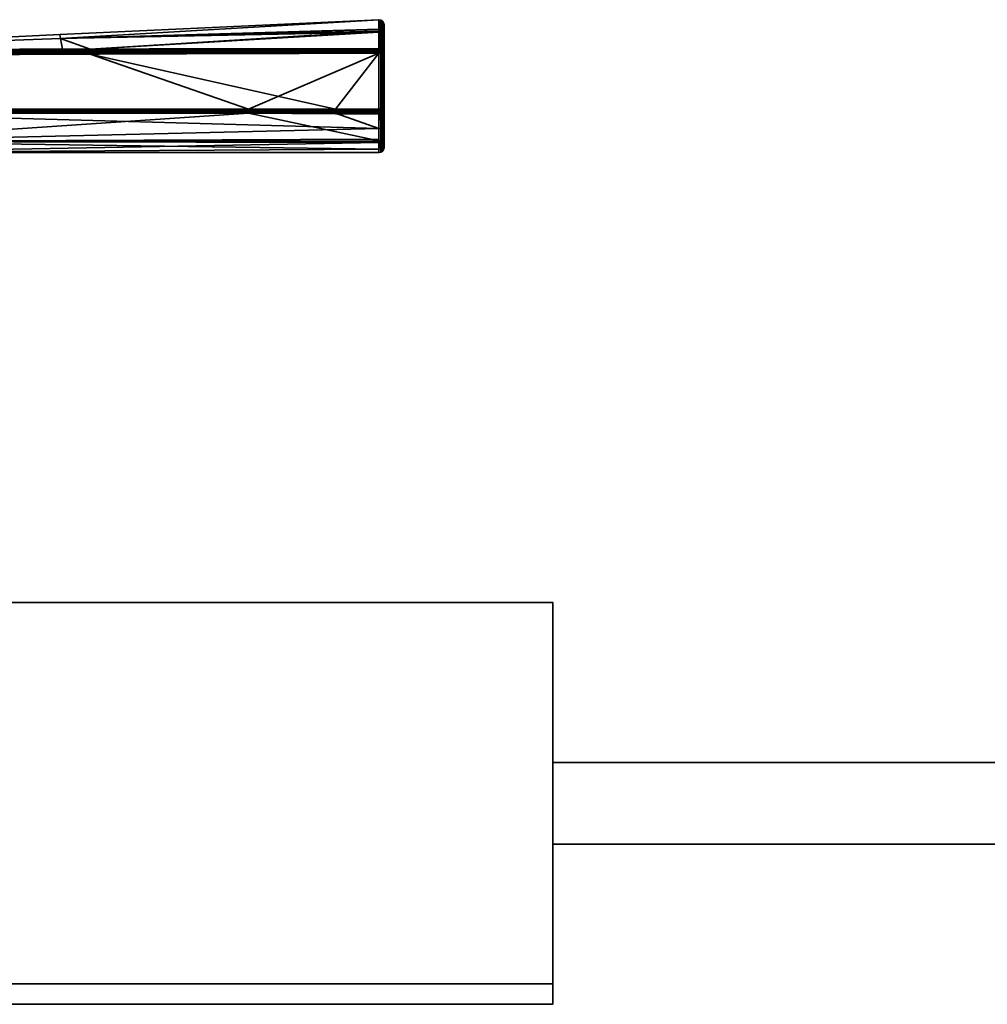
# Model space of a CAD drawing. Header units: millimetres. Extents: x -309 to 8309, y -96 to 57.
# Tile 61 of 95: x 4326 to 4421, y -39 to 57. Entities that reach past the tile are written whole.
import ezdxf

# ---------------------------------------------------------------- set-up
doc = ezdxf.new("R2010")
doc.units = ezdxf.units.MM
doc.layers.add('151', color=7, linetype='Continuous', true_color=0xffffff)
doc.layers.add('31', color=7, linetype='Continuous', true_color=0xffffff)

# ---------------------------------------------------------------- blocks, each defined once
blk = doc.blocks.new('UG_SURFACE_010')
at = {"layer": '151', "color": 252, "linetype": 'Continuous', "lineweight": 35}
for points in [[(4378, -37.3), (4191, -37.3), (4191, 0), (4378, 0)], [(4191, 0), (4191, 0, 2017), (4378, 0, 2017), (4378, 0)], [(4378, 0, 2017), (4191, 0, 2017), (4191, -39.3, 2017), (4378, -39.3, 2017)], [(4378, 0), (4378, 0, 2017), (4378, -15.65, 2016), (4378, -15.65, 1)], [(4378, 0, 2017), (4378, -39.3, 2017), (4378, -23.65, 2016), (4378, -15.65, 2016)], [(4378, -15.65, 1), (4378, -23.65, 1), (4378, -37.3), (4378, 0)], [(4428, -15.65, 1), (4378, -15.65, 1), (4378, -15.65, 2016), (4428, -15.65, 2016)], [(4378, -23.65, 2016), (4428, -23.65, 2016), (4428, -15.65, 2016), (4378, -15.65, 2016)], [(4378, -15.65, 1), (4428, -15.65, 1), (4428, -23.65, 1), (4378, -23.65, 1)], [(4378, -23.65, 1), (4378, -23.65, 2016), (4378, -39.3, 2017), (4378, -39.3, 2)], [(4378, -39.3, 2), (4378, -37.3), (4378, -23.65, 1)], [(4378, -23.65, 1), (4428, -23.65, 1), (4428, -23.65, 2016), (4378, -23.65, 2016)], [(4191, -37.3), (4378, -37.3), (4378, -39.3, 2), (4191, -39.3, 2)], [(4191, -39.3, 2), (4378, -39.3, 2), (4378, -39.3, 2017), (4191, -39.3, 2017)]]:
    blk.add_3dface(points, dxfattribs=at)
blk = doc.blocks.new('UG_SURFACE_028')
at = {"layer": '31', "color": 251, "linetype": 'Continuous', "lineweight": 35}
for points in [[(4360.988, 56.988, 1104), (4329.783, 55.53, 1104), (4329.853, 55.149, 1109.565)], [(4329.853, 55.149, 1098.435), (4329.783, 55.53, 1104), (4360.988, 56.988, 1104)], [(4360.988, 56.988, 1104), (4360.988, 56.988, 1104), (4329.783, 55.53, 1104)], [(4329.853, 55.149, 1109.565), (4360.992, 56.021, 1109.683), (4360.988, 56.988, 1104)], [(4360.988, 56.988, 1104), (4360.992, 56.06, 1098.31), (4329.853, 55.149, 1098.435)], [(4360.992, 56.06, 1098.31), (4360.988, 56.988, 1104), (4361.183, 56.954, 1104)], [(4361.183, 56.954, 1104), (4360.988, 56.988, 1104), (4360.992, 56.021, 1109.683)], [(4360.988, 56.988, 1104), (4360.988, 56.988, 1104), (4361.183, 56.954, 1104)], [(4361.183, 56.954, 1104), (4361.187, 55.827, 1097.102), (4360.992, 56.06, 1098.31)], [(4360.992, 56.021, 1109.683), (4361.187, 55.729, 1111.183), (4361.183, 56.954, 1104)], [(4361.351, 55.725, 1097.136), (4361.187, 55.827, 1097.102), (4361.183, 56.954, 1104)], [(4361.35, 56.846, 1104), (4361.183, 56.954, 1104), (4361.187, 55.729, 1111.183)], [(4361.183, 56.954, 1104), (4361.35, 56.846, 1104), (4361.351, 55.725, 1097.136)], [(4361.187, 55.729, 1111.183), (4361.351, 55.628, 1111.147), (4361.35, 56.846, 1104)], [(4361.461, 55.57, 1097.188), (4361.351, 55.725, 1097.136), (4361.35, 56.846, 1104)], [(4361.461, 56.682, 1104), (4361.35, 56.846, 1104), (4361.351, 55.628, 1111.147)], [(4361.35, 56.846, 1104), (4361.461, 56.682, 1104), (4361.461, 55.57, 1097.188)], [(4329.853, 55.149, 1098.435), (4360.992, 56.06, 1098.31), (4360.993, 55.861, 1097.09)], [(4360.993, 55.763, 1111.195), (4360.992, 56.021, 1109.683), (4329.853, 55.149, 1109.565)], [(4332.755, 54.111, 1093.353), (4329.853, 55.149, 1098.435), (4360.993, 55.861, 1097.09)], [(4360.993, 55.861, 1097.09), (4361, 54.146, 1093.253), (4332.755, 54.111, 1093.353)], [(4361.187, 55.827, 1097.102), (4360.993, 55.861, 1097.09), (4360.992, 56.06, 1098.31)], [(4360.992, 56.021, 1109.683), (4360.993, 55.763, 1111.195), (4361.187, 55.729, 1111.183)], [(4360.993, 55.861, 1097.09), (4361.187, 55.827, 1097.102), (4361.168, 54.117, 1093.269)], [(4361.168, 54.117, 1093.269), (4361, 54.146, 1093.253), (4360.993, 55.861, 1097.09)], [(4361.351, 55.628, 1111.147), (4361.461, 55.474, 1111.093), (4361.461, 56.682, 1104)], [(4361.461, 56.682, 1104), (4361.5, 56.488, 1104), (4361.5, 55.387, 1097.249)], [(4361.461, 56.682, 1104), (4361.461, 55.474, 1111.093), (4361.5, 55.292, 1111.029)], [(4361.5, 55.292, 1111.029), (4361.5, 56.488, 1104), (4361.461, 56.682, 1104)], [(4361.5, 55.387, 1097.249), (4361.461, 55.57, 1097.188), (4361.461, 56.682, 1104)], [(4361.5, 56.488, 1104), (4361.5, 44.5, 1104), (4361.5, 45.437, 1098.497)], [(4361.5, 56.488, 1104), (4361.5, 44.807, 1107.178), (4361.5, 44.5, 1104)], [(4361.5, 56.488, 1104), (4361.5, 46.779, 1112.401), (4361.5, 44.807, 1107.178)], [(4361.5, 46.779, 1112.401), (4361.5, 56.488, 1104), (4361.5, 55.292, 1111.029)], [(4361.5, 45.437, 1098.497), (4361.5, 48.143, 1093.615), (4361.5, 55.387, 1097.249), (4361.5, 56.488, 1104)], [(4298.479, 53.999, 1109.419), (4329.853, 55.149, 1109.565), (4329.783, 55.53, 1104)], [(4298.479, 53.999, 1098.581), (4298.479, 53.999, 1104), (4329.783, 55.53, 1104)], [(4329.783, 55.53, 1104), (4329.853, 55.149, 1098.435), (4298.479, 53.999, 1098.581)], [(4329.783, 55.53, 1104), (4298.479, 53.999, 1104), (4298.479, 53.999, 1109.419)], [(4298.499, 54, 1114.5), (4329.853, 55.149, 1109.565), (4298.479, 53.999, 1109.419)], [(4298.499, 54, 1093.5), (4298.479, 53.999, 1098.581), (4329.853, 55.149, 1098.435)], [(4298.499, 54, 1114.5), (4330.043, 54.102, 1114.636), (4329.853, 55.149, 1109.565)], [(4329.853, 55.149, 1098.435), (4330.043, 54.102, 1093.364), (4298.499, 54, 1093.5)], [(4360.993, 55.763, 1111.195), (4329.853, 55.149, 1109.565), (4332.755, 54.111, 1114.647)], [(4329.853, 55.149, 1109.565), (4330.043, 54.102, 1114.636), (4332.755, 54.111, 1114.647)], [(4332.755, 54.111, 1093.353), (4330.043, 54.102, 1093.364), (4329.853, 55.149, 1098.435)], [(4332.755, 54.111, 1114.647), (4361, 54.146, 1114.747), (4360.993, 55.763, 1111.195)], [(4360.993, 55.763, 1111.195), (4361, 54.146, 1114.747), (4361.168, 54.117, 1114.731)], [(4361.168, 54.117, 1114.731), (4361.187, 55.729, 1111.183), (4360.993, 55.763, 1111.195)], [(4361.187, 55.827, 1097.102), (4361.191, 54.113, 1093.271), (4361.168, 54.117, 1093.269)], [(4361.168, 54.117, 1114.731), (4361.191, 54.113, 1114.728), (4361.187, 55.729, 1111.183)], [(4361.325, 54.035, 1093.316), (4361.187, 55.827, 1097.102), (4361.351, 55.725, 1097.136)], [(4361.325, 54.035, 1093.316), (4361.314, 54.042, 1093.312), (4361.187, 55.827, 1097.102)], [(4361.314, 54.042, 1093.312), (4361.191, 54.113, 1093.271), (4361.187, 55.827, 1097.102)], [(4361.187, 55.729, 1111.183), (4361.191, 54.113, 1114.728), (4361.314, 54.042, 1114.688)], [(4361.314, 54.042, 1114.688), (4361.325, 54.035, 1114.684), (4361.187, 55.729, 1111.183)], [(4361.351, 55.628, 1111.147), (4361.187, 55.729, 1111.183), (4361.325, 54.035, 1114.684)], [(4361.351, 55.725, 1097.136), (4361.353, 54.019, 1093.325), (4361.325, 54.035, 1093.316)], [(4361.325, 54.035, 1114.684), (4361.353, 54.019, 1114.675), (4361.351, 55.628, 1111.147)], [(4361.448, 53.896, 1093.395), (4361.351, 55.725, 1097.136), (4361.461, 55.57, 1097.188)], [(4361.448, 53.896, 1093.395), (4361.353, 54.019, 1093.325), (4361.351, 55.725, 1097.136)], [(4361.351, 55.628, 1111.147), (4361.353, 54.019, 1114.675), (4361.448, 53.896, 1114.605)], [(4361.461, 55.474, 1111.093), (4361.351, 55.628, 1111.147), (4361.448, 53.896, 1114.605)], [(4361.461, 55.57, 1097.188), (4361.462, 53.878, 1093.405), (4361.448, 53.896, 1093.395)], [(4361.448, 53.896, 1114.605), (4361.462, 53.878, 1114.595), (4361.461, 55.474, 1111.093)], [(4361.461, 55.57, 1097.188), (4361.5, 55.387, 1097.249), (4361.5, 53.711, 1093.5)], [(4361.5, 53.711, 1093.5), (4361.462, 53.878, 1093.405), (4361.461, 55.57, 1097.188)], [(4361.461, 55.474, 1111.093), (4361.462, 53.878, 1114.595), (4361.5, 53.711, 1114.5)], [(4361.5, 53.711, 1114.5), (4361.5, 55.292, 1111.029), (4361.461, 55.474, 1111.093)], [(4361.5, 48.143, 1093.615), (4361.5, 48.235, 1093.5), (4361.5, 53.711, 1093.5), (4361.5, 55.387, 1097.249)], [(4361.5, 55.292, 1111.029), (4361.5, 53.711, 1114.5), (4361.5, 48.235, 1114.5), (4361.5, 46.779, 1112.401)], [(4298.499, 53.976, 1114.655), (4332.755, 54.058, 1114.763), (4330.043, 54.102, 1114.636)], [(4330.043, 54.102, 1114.636), (4298.499, 54, 1114.5), (4298.499, 53.976, 1114.655)], [(4298.499, 53.976, 1093.346), (4298.499, 54, 1093.5), (4330.043, 54.102, 1093.364)], [(4330.043, 54.102, 1093.364), (4332.755, 54.058, 1093.237), (4298.499, 53.976, 1093.346)], [(4332.755, 53.978, 1114.861), (4332.755, 54.058, 1114.763), (4298.499, 53.976, 1114.655)], [(4332.755, 54.058, 1093.237), (4332.755, 53.978, 1093.139), (4298.499, 53.904, 1093.206)], [(4298.499, 53.904, 1093.206), (4298.499, 53.976, 1093.346), (4332.755, 54.058, 1093.237)], [(4332.756, 53.876, 1114.937), (4332.755, 53.978, 1114.861), (4298.499, 53.904, 1114.794)], [(4298.499, 53.976, 1114.655), (4298.499, 53.904, 1114.794), (4332.755, 53.978, 1114.861)], [(4298.5, 53.794, 1093.096), (4298.499, 53.904, 1093.206), (4332.755, 53.978, 1093.139)], [(4332.755, 53.978, 1093.139), (4332.756, 53.876, 1093.063), (4298.5, 53.794, 1093.096)], [(4332.755, 54.058, 1114.763), (4332.755, 54.111, 1114.647), (4330.043, 54.102, 1114.636)], [(4330.043, 54.102, 1093.364), (4332.755, 54.111, 1093.353), (4332.755, 54.058, 1093.237)], [(4361, 54.146, 1114.747), (4332.755, 54.111, 1114.647), (4332.755, 54.058, 1114.763)], [(4332.755, 54.058, 1114.763), (4361, 54.085, 1114.833), (4361, 54.146, 1114.747)], [(4361, 54.146, 1093.253), (4361, 54.085, 1093.167), (4332.755, 54.058, 1093.237)], [(4332.755, 54.058, 1093.237), (4332.755, 54.111, 1093.353), (4361, 54.146, 1093.253)], [(4361, 54.065, 1114.85), (4361, 54.085, 1114.833), (4332.755, 54.058, 1114.763)], [(4332.755, 53.978, 1093.139), (4332.755, 54.058, 1093.237), (4361, 54.085, 1093.167)], [(4361, 54.085, 1093.167), (4361, 54.065, 1093.15), (4332.755, 53.978, 1093.139)], [(4361, 54.065, 1114.85), (4332.755, 54.058, 1114.763), (4332.755, 53.978, 1114.861)], [(4332.755, 53.978, 1114.861), (4361, 54.007, 1114.903), (4361, 54.065, 1114.85)], [(4361, 54.065, 1093.15), (4361, 54.007, 1093.097), (4332.755, 53.978, 1093.139)], [(4361, 54.007, 1114.903), (4332.755, 53.978, 1114.861), (4332.756, 53.876, 1114.937)], [(4332.756, 53.876, 1093.063), (4332.755, 53.978, 1093.139), (4361, 54.007, 1093.097)], [(4332.756, 53.876, 1114.937), (4361, 53.916, 1114.956), (4361, 54.007, 1114.903)], [(4361, 54.007, 1093.097), (4361, 53.916, 1093.044), (4332.756, 53.876, 1093.063)], [(4361.168, 54.117, 1114.731), (4361, 54.146, 1114.747), (4361, 54.085, 1114.833)], [(4361, 54.085, 1093.167), (4361, 54.146, 1093.253), (4361.168, 54.117, 1093.269)], [(4361, 54.085, 1114.833), (4361.135, 54.04, 1114.852), (4361.168, 54.117, 1114.731)], [(4361.168, 54.117, 1093.269), (4361.135, 54.04, 1093.148), (4361, 54.085, 1093.167)], [(4361, 54.085, 1114.833), (4361, 54.065, 1114.85), (4361.135, 54.04, 1114.852)], [(4361.135, 54.04, 1093.148), (4361, 54.065, 1093.15), (4361, 54.085, 1093.167)], [(4361.135, 54.04, 1114.852), (4361, 54.065, 1114.85), (4361, 54.007, 1114.903)], [(4361, 54.007, 1093.097), (4361, 54.065, 1093.15), (4361.135, 54.04, 1093.148)], [(4361.073, 53.889, 1114.962), (4361.135, 54.04, 1114.852), (4361, 54.007, 1114.903)], [(4361, 54.007, 1093.097), (4361.135, 54.04, 1093.148), (4361.073, 53.889, 1093.039)], [(4361, 54.007, 1114.903), (4361, 53.916, 1114.956), (4361.073, 53.889, 1114.962)], [(4361.073, 53.889, 1093.039), (4361, 53.916, 1093.044), (4361, 54.007, 1093.097)], [(4361.073, 53.889, 1114.962), (4361.136, 53.848, 1114.962), (4361.251, 53.963, 1114.852), (4361.135, 54.04, 1114.852)], [(4361.135, 54.04, 1093.148), (4361.251, 53.963, 1093.148), (4361.136, 53.848, 1093.039), (4361.073, 53.889, 1093.039)], [(4361.191, 54.113, 1114.728), (4361.168, 54.117, 1114.731), (4361.135, 54.04, 1114.852)], [(4361.135, 54.04, 1093.148), (4361.168, 54.117, 1093.269), (4361.191, 54.113, 1093.271)], [(4361.191, 54.113, 1114.728), (4361.135, 54.04, 1114.852), (4361.251, 53.963, 1114.852)], [(4361.251, 53.963, 1093.148), (4361.135, 54.04, 1093.148), (4361.191, 54.113, 1093.271)], [(4361.136, 53.848, 1114.962), (4361.178, 53.785, 1114.962), (4361.328, 53.847, 1114.852), (4361.251, 53.963, 1114.852)], [(4361.251, 53.963, 1093.148), (4361.328, 53.847, 1093.148), (4361.178, 53.785, 1093.039), (4361.136, 53.848, 1093.039)], [(4361.251, 53.963, 1114.852), (4361.314, 54.042, 1114.688), (4361.191, 54.113, 1114.728)], [(4361.191, 54.113, 1093.271), (4361.314, 54.042, 1093.312), (4361.251, 53.963, 1093.148)], [(4361.251, 53.963, 1114.852), (4361.323, 54.032, 1114.689), (4361.314, 54.042, 1114.688)], [(4361.314, 54.042, 1093.312), (4361.323, 54.032, 1093.311), (4361.251, 53.963, 1093.148)], [(4361.323, 54.032, 1114.689), (4361.251, 53.963, 1114.852), (4361.328, 53.847, 1114.852)], [(4361.251, 53.963, 1093.148), (4361.323, 54.032, 1093.311), (4361.428, 53.889, 1093.312)], [(4361.428, 53.889, 1093.312), (4361.328, 53.847, 1093.148), (4361.251, 53.963, 1093.148)], [(4361.314, 54.042, 1114.688), (4361.323, 54.032, 1114.689), (4361.325, 54.035, 1114.684)], [(4361.325, 54.035, 1093.316), (4361.323, 54.032, 1093.311), (4361.314, 54.042, 1093.312)], [(4361.353, 54.019, 1114.675), (4361.325, 54.035, 1114.684), (4361.323, 54.032, 1114.689)], [(4361.323, 54.032, 1093.311), (4361.325, 54.035, 1093.316), (4361.353, 54.019, 1093.325)], [(4361.328, 53.847, 1114.852), (4361.428, 53.889, 1114.688), (4361.323, 54.032, 1114.689)], [(4361.323, 54.032, 1114.689), (4361.428, 53.889, 1114.688), (4361.353, 54.019, 1114.675)], [(4361.353, 54.019, 1093.325), (4361.428, 53.889, 1093.312), (4361.323, 54.032, 1093.311)], [(4361.428, 53.889, 1114.688), (4361.448, 53.896, 1114.605), (4361.353, 54.019, 1114.675)], [(4361.353, 54.019, 1093.325), (4361.448, 53.896, 1093.395), (4361.428, 53.889, 1093.312)], [(4348.237, 48.236, 1093), (4298.475, 48.234, 1093), (4298.5, 53.5, 1093), (4332.757, 53.633, 1093)], [(4298.499, 53.904, 1114.794), (4298.5, 53.794, 1114.905), (4332.756, 53.876, 1114.937)], [(4332.756, 53.759, 1114.984), (4332.756, 53.876, 1114.937), (4298.5, 53.794, 1114.905)], [(4332.756, 53.876, 1093.063), (4332.756, 53.759, 1093.016), (4298.5, 53.654, 1093.024)], [(4298.5, 53.654, 1093.024), (4298.5, 53.794, 1093.096), (4332.756, 53.876, 1093.063)], [(4298.5, 53.794, 1114.905), (4298.5, 53.654, 1114.976), (4332.756, 53.759, 1114.984)], [(4298.5, 53.5, 1115), (4332.757, 53.633, 1115), (4332.756, 53.759, 1114.984)], [(4332.756, 53.759, 1114.984), (4298.5, 53.654, 1114.976), (4298.5, 53.5, 1115)], [(4298.5, 53.5, 1093), (4298.5, 53.654, 1093.024), (4332.756, 53.759, 1093.016)], [(4332.756, 53.759, 1093.016), (4332.757, 53.633, 1093), (4298.5, 53.5, 1093)], [(4332.757, 53.633, 1115), (4298.5, 53.5, 1115), (4306.99, 48.233, 1115), (4356.747, 48.236, 1115)], [(4361, 53.903, 1114.96), (4361, 53.916, 1114.956), (4332.756, 53.876, 1114.937)], [(4332.756, 53.876, 1093.063), (4361, 53.916, 1093.044), (4361, 53.903, 1093.04)], [(4361, 53.903, 1114.96), (4332.756, 53.876, 1114.937), (4332.756, 53.759, 1114.984)], [(4332.756, 53.759, 1114.984), (4361, 53.816, 1114.989), (4361, 53.903, 1114.96)], [(4361, 53.903, 1093.04), (4332.756, 53.759, 1093.016), (4332.756, 53.876, 1093.063)], [(4361, 53.903, 1093.04), (4361, 53.816, 1093.011), (4332.756, 53.759, 1093.016)], [(4361, 53.711, 1115), (4361, 53.816, 1114.989), (4332.756, 53.759, 1114.984)], [(4332.756, 53.759, 1093.016), (4361, 53.816, 1093.011), (4361, 53.711, 1093)], [(4332.756, 53.759, 1114.984), (4332.757, 53.633, 1115), (4361, 53.711, 1115)], [(4361, 53.711, 1093), (4332.757, 53.633, 1093), (4332.756, 53.759, 1093.016)], [(4356.747, 48.236, 1115), (4361, 53.711, 1115), (4332.757, 53.633, 1115)], [(4332.757, 53.633, 1093), (4361, 53.711, 1093), (4348.237, 48.236, 1093)], [(4361, 53.711, 1093), (4361, 48.235, 1093), (4348.237, 48.236, 1093)], [(4356.747, 48.236, 1115), (4361, 48.235, 1115), (4361, 53.711, 1115)], [(4361, 53.916, 1114.956), (4361, 53.903, 1114.96), (4361.073, 53.889, 1114.962)], [(4361.073, 53.889, 1093.039), (4361, 53.903, 1093.04), (4361, 53.916, 1093.044)], [(4361.073, 53.889, 1114.962), (4361, 53.903, 1114.96), (4361, 53.816, 1114.989)], [(4361, 53.816, 1093.011), (4361, 53.903, 1093.04), (4361.073, 53.889, 1093.039)], [(4361, 53.816, 1114.989), (4361, 53.711, 1115), (4361.073, 53.889, 1114.962)], [(4361, 53.711, 1115), (4361.136, 53.848, 1114.962), (4361.073, 53.889, 1114.962)], [(4361.073, 53.889, 1093.039), (4361, 53.711, 1093), (4361, 53.816, 1093.011)], [(4361.073, 53.889, 1093.039), (4361.136, 53.848, 1093.039), (4361, 53.711, 1093)], [(4361, 53.711, 1115), (4361.178, 53.785, 1114.962), (4361.136, 53.848, 1114.962)], [(4361.136, 53.848, 1093.039), (4361.178, 53.785, 1093.039), (4361, 53.711, 1093)], [(4361.178, 53.785, 1114.962), (4361, 53.711, 1115), (4361.191, 53.711, 1114.962)], [(4361.191, 53.711, 1093.038), (4361, 53.711, 1093), (4361.178, 53.785, 1093.039)], [(4361, 53.711, 1115), (4361, 48.235, 1115), (4361.191, 48.235, 1114.962), (4361.191, 53.711, 1114.962)], [(4361, 48.235, 1093), (4361, 53.711, 1093), (4361.191, 53.711, 1093.038), (4361.191, 48.235, 1093.038)], [(4361.328, 53.847, 1114.852), (4361.178, 53.785, 1114.962), (4361.192, 53.711, 1114.962), (4361.353, 53.711, 1114.853)], [(4361.353, 53.711, 1093.147), (4361.192, 53.711, 1093.039), (4361.178, 53.785, 1093.039), (4361.328, 53.847, 1093.148)], [(4361.191, 53.711, 1114.962), (4361.192, 53.711, 1114.962), (4361.178, 53.785, 1114.962)], [(4361.178, 53.785, 1093.039), (4361.192, 53.711, 1093.039), (4361.191, 53.711, 1093.038)], [(4361.192, 53.711, 1114.962), (4361.191, 53.711, 1114.962), (4361.191, 48.235, 1114.962), (4361.192, 48.235, 1114.962)], [(4361.192, 48.235, 1093.039), (4361.191, 48.235, 1093.038), (4361.191, 53.711, 1093.038), (4361.192, 53.711, 1093.039)], [(4361.192, 48.235, 1114.962), (4361.353, 48.235, 1114.853), (4361.353, 53.711, 1114.853), (4361.192, 53.711, 1114.962)], [(4361.192, 53.711, 1093.039), (4361.353, 53.711, 1093.147), (4361.353, 48.235, 1093.147), (4361.192, 48.235, 1093.039)], [(4361.428, 53.889, 1114.688), (4361.328, 53.847, 1114.852), (4361.355, 53.711, 1114.852), (4361.461, 53.711, 1114.691)], [(4361.461, 53.711, 1093.309), (4361.355, 53.711, 1093.148), (4361.328, 53.847, 1093.148), (4361.428, 53.889, 1093.312)], [(4361.353, 53.711, 1114.853), (4361.355, 53.711, 1114.852), (4361.328, 53.847, 1114.852)], [(4361.328, 53.847, 1093.148), (4361.355, 53.711, 1093.148), (4361.353, 53.711, 1093.147)], [(4361.355, 53.711, 1114.852), (4361.353, 53.711, 1114.853), (4361.353, 48.235, 1114.853), (4361.355, 48.235, 1114.852)], [(4361.355, 48.235, 1093.148), (4361.353, 48.235, 1093.147), (4361.353, 53.711, 1093.147), (4361.355, 53.711, 1093.148)], [(4361.355, 48.235, 1114.852), (4361.461, 48.235, 1114.691), (4361.461, 53.711, 1114.691), (4361.355, 53.711, 1114.852)], [(4361.355, 53.711, 1093.148), (4361.461, 53.711, 1093.309), (4361.461, 48.235, 1093.309), (4361.355, 48.235, 1093.148)], [(4361.448, 53.896, 1114.605), (4361.428, 53.889, 1114.688), (4361.463, 53.711, 1114.688)], [(4361.463, 53.711, 1093.312), (4361.428, 53.889, 1093.312), (4361.448, 53.896, 1093.395)], [(4361.461, 53.711, 1114.691), (4361.463, 53.711, 1114.688), (4361.428, 53.889, 1114.688)], [(4361.428, 53.889, 1093.312), (4361.463, 53.711, 1093.312), (4361.461, 53.711, 1093.309)], [(4361.463, 53.711, 1114.688), (4361.462, 53.878, 1114.595), (4361.448, 53.896, 1114.605)], [(4361.448, 53.896, 1093.395), (4361.462, 53.878, 1093.405), (4361.463, 53.711, 1093.312)], [(4361.463, 53.711, 1114.688), (4361.461, 53.711, 1114.691), (4361.461, 48.235, 1114.691), (4361.463, 48.235, 1114.688)], [(4361.463, 48.235, 1093.312), (4361.461, 48.235, 1093.309), (4361.461, 53.711, 1093.309), (4361.463, 53.711, 1093.312)], [(4361.463, 53.711, 1114.688), (4361.5, 53.711, 1114.5), (4361.462, 53.878, 1114.595)], [(4361.462, 53.878, 1093.405), (4361.5, 53.711, 1093.5), (4361.463, 53.711, 1093.312)], [(4361.463, 48.235, 1114.688), (4361.5, 48.235, 1114.5), (4361.5, 53.711, 1114.5), (4361.463, 53.711, 1114.688)], [(4361.463, 53.711, 1093.312), (4361.5, 53.711, 1093.5), (4361.5, 48.235, 1093.5), (4361.463, 48.235, 1093.312)], [(4348.237, 48.236, 1093), (4348.237, 48.126, 1093.012), (4298.477, 48.124, 1093.012), (4298.475, 48.234, 1093)], [(4356.747, 48.126, 1114.988), (4356.747, 48.236, 1115), (4306.99, 48.233, 1115), (4306.99, 48.123, 1114.988)], [(4361, 48.235, 1093), (4361, 48.125, 1093.012), (4348.237, 48.126, 1093.012), (4348.237, 48.236, 1093)], [(4361, 48.125, 1114.988), (4361, 48.235, 1115), (4356.747, 48.236, 1115), (4356.747, 48.126, 1114.988)], [(4361.073, 48.058, 1114.962), (4361, 48.235, 1115), (4361, 48.125, 1114.988)], [(4361.191, 48.235, 1114.962), (4361, 48.235, 1115), (4361.178, 48.162, 1114.962)], [(4361, 48.235, 1115), (4361.136, 48.099, 1114.962), (4361.178, 48.162, 1114.962)], [(4361, 48.235, 1115), (4361.073, 48.058, 1114.962), (4361.136, 48.099, 1114.962)], [(4361.178, 48.162, 1093.039), (4361, 48.235, 1093), (4361.191, 48.235, 1093.038)], [(4361.178, 48.162, 1093.039), (4361.136, 48.099, 1093.039), (4361, 48.235, 1093)], [(4361.136, 48.099, 1093.039), (4361.073, 48.058, 1093.039), (4361, 48.235, 1093)], [(4361, 48.125, 1093.012), (4361, 48.235, 1093), (4361.073, 48.058, 1093.039)], [(4361.178, 48.162, 1114.962), (4361.136, 48.099, 1114.962), (4361.251, 47.984, 1114.852), (4361.328, 48.1, 1114.852)], [(4361.328, 48.1, 1093.148), (4361.251, 47.984, 1093.148), (4361.136, 48.099, 1093.039), (4361.178, 48.162, 1093.039)], [(4361.178, 48.162, 1114.962), (4361.192, 48.235, 1114.962), (4361.191, 48.235, 1114.962)], [(4361.353, 48.235, 1114.853), (4361.192, 48.235, 1114.962), (4361.178, 48.162, 1114.962), (4361.328, 48.1, 1114.852)], [(4361.328, 48.1, 1093.148), (4361.178, 48.162, 1093.039), (4361.192, 48.235, 1093.039), (4361.353, 48.235, 1093.147)], [(4361.191, 48.235, 1093.038), (4361.192, 48.235, 1093.039), (4361.178, 48.162, 1093.039)], [(4361.328, 48.1, 1114.852), (4361.355, 48.235, 1114.852), (4361.353, 48.235, 1114.853)], [(4361.461, 48.235, 1114.691), (4361.355, 48.235, 1114.852), (4361.328, 48.1, 1114.852), (4361.428, 48.058, 1114.688)], [(4361.428, 48.058, 1093.312), (4361.328, 48.1, 1093.148), (4361.355, 48.235, 1093.148), (4361.461, 48.235, 1093.309)], [(4361.353, 48.235, 1093.147), (4361.355, 48.235, 1093.148), (4361.328, 48.1, 1093.148)], [(4361.428, 48.058, 1114.688), (4361.463, 48.235, 1114.688), (4361.461, 48.235, 1114.691)], [(4361.463, 48.235, 1114.688), (4361.428, 48.058, 1114.688), (4361.436, 48.057, 1114.645)], [(4361.436, 48.057, 1093.355), (4361.428, 48.058, 1093.312), (4361.463, 48.235, 1093.312)], [(4361.461, 48.235, 1093.309), (4361.463, 48.235, 1093.312), (4361.428, 48.058, 1093.312)], [(4361.436, 48.057, 1114.645), (4361.462, 48.087, 1114.621), (4361.463, 48.235, 1114.688)], [(4361.463, 48.235, 1093.312), (4361.462, 48.087, 1093.379), (4361.436, 48.057, 1093.355)], [(4361.5, 48.143, 1093.615), (4361.462, 47.994, 1093.495), (4361.462, 48.087, 1093.379), (4361.5, 48.235, 1093.5)], [(4361.5, 48.235, 1114.5), (4361.462, 48.087, 1114.621), (4361.462, 46.613, 1112.497), (4361.5, 46.779, 1112.401)], [(4361.462, 48.087, 1114.621), (4361.5, 48.235, 1114.5), (4361.463, 48.235, 1114.688)], [(4361.463, 48.235, 1093.312), (4361.5, 48.235, 1093.5), (4361.462, 48.087, 1093.379)], [(4348.237, 48.126, 1093.012), (4348.237, 48.021, 1093.048), (4298.479, 48.02, 1093.048), (4298.477, 48.124, 1093.012)], [(4298.481, 47.925, 1093.107), (4298.479, 48.02, 1093.048), (4348.237, 48.021, 1093.048)], [(4348.237, 48.021, 1093.048), (4348.237, 47.927, 1093.107), (4298.481, 47.925, 1093.107)], [(4307.363, 47.847, 1093.184), (4298.481, 47.925, 1093.107), (4348.237, 47.927, 1093.107)], [(4356.747, 48.021, 1114.952), (4356.747, 48.126, 1114.988), (4306.99, 48.123, 1114.988), (4306.99, 48.019, 1114.952)], [(4356.747, 47.927, 1114.893), (4356.747, 48.021, 1114.952), (4306.99, 48.019, 1114.952)], [(4306.99, 48.019, 1114.952), (4306.99, 47.924, 1114.893), (4356.747, 47.927, 1114.893)], [(4356.747, 47.927, 1114.893), (4306.99, 47.924, 1114.893), (4307.363, 47.845, 1114.816)], [(4307.362, 45.079, 1098.017), (4307.363, 47.847, 1093.184), (4348.237, 47.848, 1093.184)], [(4348.237, 47.848, 1093.184), (4361, 45.126, 1098.042), (4307.362, 45.079, 1098.017)], [(4361, 46.347, 1112.653), (4307.363, 47.845, 1114.816), (4307.362, 45.073, 1109.968)], [(4307.363, 47.845, 1114.816), (4356.747, 47.848, 1114.816), (4356.747, 47.927, 1114.893)], [(4348.237, 47.927, 1093.107), (4348.237, 47.848, 1093.184), (4307.363, 47.847, 1093.184)], [(4356.747, 47.848, 1114.816), (4307.363, 47.845, 1114.816), (4361, 46.347, 1112.653)], [(4348.237, 48.021, 1093.048), (4348.237, 48.126, 1093.012), (4361, 48.125, 1093.012), (4361, 48.044, 1093.04)], [(4361, 48.044, 1093.04), (4361, 48.021, 1093.048), (4348.237, 48.021, 1093.048)], [(4361, 48.021, 1093.048), (4361, 47.927, 1093.107), (4348.237, 47.927, 1093.107), (4348.237, 48.021, 1093.048)], [(4348.237, 47.848, 1093.184), (4348.237, 47.927, 1093.107), (4361, 47.927, 1093.107), (4361, 47.882, 1093.15)], [(4361, 47.882, 1093.15), (4361, 47.848, 1093.184), (4348.237, 47.848, 1093.184)], [(4348.237, 47.848, 1093.184), (4361, 47.848, 1093.184), (4361, 47.753, 1093.302)], [(4348.237, 47.848, 1093.184), (4361, 47.753, 1093.302), (4361, 45.126, 1098.042)], [(4361, 48.044, 1114.959), (4361, 48.125, 1114.988), (4356.747, 48.126, 1114.988), (4356.747, 48.021, 1114.952)], [(4356.747, 48.021, 1114.952), (4361, 48.021, 1114.952), (4361, 48.044, 1114.959)], [(4361, 47.927, 1114.893), (4361, 48.021, 1114.952), (4356.747, 48.021, 1114.952), (4356.747, 47.927, 1114.893)], [(4361, 47.882, 1114.85), (4361, 47.927, 1114.893), (4356.747, 47.927, 1114.893), (4356.747, 47.848, 1114.816)], [(4356.747, 47.848, 1114.816), (4361, 47.848, 1114.816), (4361, 47.882, 1114.85)], [(4361, 46.347, 1112.653), (4361, 47.848, 1114.816), (4356.747, 47.848, 1114.816)], [(4361, 48.125, 1114.988), (4361, 48.044, 1114.959), (4361.073, 48.058, 1114.962)], [(4361.073, 48.058, 1093.039), (4361, 48.044, 1093.04), (4361, 48.125, 1093.012)], [(4361.136, 47.907, 1114.852), (4361.073, 48.058, 1114.962), (4361, 48.021, 1114.952)], [(4361.073, 48.058, 1114.962), (4361, 48.044, 1114.959), (4361, 48.021, 1114.952)], [(4361, 48.021, 1093.048), (4361.073, 48.058, 1093.039), (4361.136, 47.907, 1093.148)], [(4361, 48.021, 1093.048), (4361, 48.044, 1093.04), (4361.073, 48.058, 1093.039)], [(4361, 48.021, 1114.952), (4361, 47.927, 1114.893), (4361.136, 47.907, 1114.852)], [(4361.136, 47.907, 1093.148), (4361, 47.927, 1093.107), (4361, 48.021, 1093.048)], [(4361, 47.927, 1114.893), (4361, 47.882, 1114.85), (4361.136, 47.907, 1114.852)], [(4361.136, 47.907, 1093.148), (4361, 47.882, 1093.15), (4361, 47.927, 1093.107)], [(4361.153, 47.871, 1114.797), (4361.136, 47.907, 1114.852), (4361, 47.882, 1114.85)], [(4361, 47.882, 1093.15), (4361.136, 47.907, 1093.148), (4361.153, 47.871, 1093.203)], [(4361, 47.882, 1114.85), (4361, 47.848, 1114.816), (4361.153, 47.871, 1114.797)], [(4361.153, 47.871, 1093.203), (4361, 47.848, 1093.184), (4361, 47.882, 1093.15)], [(4361.191, 47.782, 1093.326), (4361, 47.753, 1093.302), (4361, 47.848, 1093.184), (4361.153, 47.871, 1093.203)], [(4361.153, 47.871, 1114.797), (4361, 47.848, 1114.816), (4361, 46.347, 1112.653), (4361.191, 46.38, 1112.634)], [(4361, 45.126, 1098.042), (4361, 47.753, 1093.302), (4361.191, 47.782, 1093.326), (4361.191, 45.001, 1098.344)], [(4361.136, 48.099, 1114.962), (4361.073, 48.058, 1114.962), (4361.136, 47.907, 1114.852), (4361.251, 47.984, 1114.852)], [(4361.251, 47.984, 1093.148), (4361.136, 47.907, 1093.148), (4361.073, 48.058, 1093.039), (4361.136, 48.099, 1093.039)], [(4361.191, 47.877, 1114.792), (4361.251, 47.984, 1114.852), (4361.136, 47.907, 1114.852)], [(4361.136, 47.907, 1093.148), (4361.251, 47.984, 1093.148), (4361.191, 47.877, 1093.208)], [(4361.136, 47.907, 1114.852), (4361.153, 47.871, 1114.797), (4361.191, 47.877, 1114.792)], [(4361.191, 47.877, 1093.208), (4361.153, 47.871, 1093.203), (4361.136, 47.907, 1093.148)], [(4361.191, 46.38, 1112.634), (4361.191, 47.877, 1114.792), (4361.153, 47.871, 1114.797)], [(4361.153, 47.871, 1093.203), (4361.191, 47.877, 1093.208), (4361.191, 47.782, 1093.326)], [(4361.191, 47.877, 1114.792), (4361.304, 47.936, 1114.744), (4361.251, 47.984, 1114.852)], [(4361.251, 47.984, 1093.148), (4361.304, 47.936, 1093.256), (4361.191, 47.877, 1093.208)], [(4361.191, 46.38, 1112.634), (4361.353, 46.473, 1112.579), (4361.353, 47.961, 1114.723), (4361.304, 47.936, 1114.744)], [(4361.353, 47.867, 1093.394), (4361.191, 47.782, 1093.326), (4361.191, 47.877, 1093.208), (4361.304, 47.936, 1093.256)], [(4361.304, 47.936, 1114.744), (4361.191, 47.877, 1114.792), (4361.191, 46.38, 1112.634)], [(4361.353, 45.104, 1098.38), (4361.191, 45.001, 1098.344), (4361.191, 47.782, 1093.326), (4361.353, 47.867, 1093.394)], [(4361.328, 48.1, 1114.852), (4361.251, 47.984, 1114.852), (4361.304, 47.936, 1114.744)], [(4361.304, 47.936, 1093.256), (4361.251, 47.984, 1093.148), (4361.328, 48.1, 1093.148)], [(4361.304, 47.936, 1114.744), (4361.353, 47.961, 1114.723), (4361.328, 48.1, 1114.852)], [(4361.328, 48.1, 1093.148), (4361.353, 47.961, 1093.277), (4361.304, 47.936, 1093.256)], [(4361.304, 47.936, 1093.256), (4361.353, 47.961, 1093.277), (4361.353, 47.867, 1093.394)], [(4361.328, 48.1, 1114.852), (4361.353, 47.961, 1114.723), (4361.391, 48.005, 1114.688)], [(4361.391, 48.005, 1114.688), (4361.428, 48.058, 1114.688), (4361.328, 48.1, 1114.852)], [(4361.328, 48.1, 1093.148), (4361.428, 48.058, 1093.312), (4361.391, 48.005, 1093.312)], [(4361.391, 48.005, 1093.312), (4361.353, 47.961, 1093.277), (4361.328, 48.1, 1093.148)], [(4361.353, 46.473, 1112.579), (4361.462, 46.613, 1112.497), (4361.462, 48.087, 1114.621), (4361.436, 48.057, 1114.645)], [(4361.353, 46.473, 1112.579), (4361.436, 48.057, 1114.645), (4361.391, 48.005, 1114.688)], [(4361.391, 48.005, 1093.312), (4361.436, 48.057, 1093.355), (4361.462, 47.994, 1093.495), (4361.353, 47.867, 1093.394)], [(4361.353, 47.867, 1093.394), (4361.353, 47.961, 1093.277), (4361.391, 48.005, 1093.312)], [(4361.391, 48.005, 1114.688), (4361.353, 47.961, 1114.723), (4361.353, 46.473, 1112.579)], [(4361.462, 45.257, 1098.434), (4361.353, 45.104, 1098.38), (4361.353, 47.867, 1093.394), (4361.462, 47.994, 1093.495)], [(4361.436, 48.057, 1114.645), (4361.428, 48.058, 1114.688), (4361.391, 48.005, 1114.688)], [(4361.391, 48.005, 1093.312), (4361.428, 48.058, 1093.312), (4361.436, 48.057, 1093.355)], [(4361.436, 48.057, 1093.355), (4361.462, 48.087, 1093.379), (4361.462, 47.994, 1093.495)], [(4361.5, 45.437, 1098.497), (4361.462, 45.257, 1098.434), (4361.462, 47.994, 1093.495), (4361.5, 48.143, 1093.615)], [(4307.362, 45.073, 1109.968), (4361, 45.301, 1109.883), (4361, 46.347, 1112.653)], [(4361.191, 44.353, 1107.267), (4361.191, 46.38, 1112.634), (4361, 46.347, 1112.653), (4361, 45.301, 1109.883)], [(4361.353, 46.473, 1112.579), (4361.191, 46.38, 1112.634), (4361.191, 44.353, 1107.267), (4361.353, 44.46, 1107.246)], [(4361.462, 46.613, 1112.497), (4361.353, 46.473, 1112.579), (4361.353, 44.46, 1107.246), (4361.462, 44.619, 1107.215)], [(4361.5, 46.779, 1112.401), (4361.462, 46.613, 1112.497), (4361.462, 44.619, 1107.215), (4361.5, 44.807, 1107.178)], [(4361, 44.316, 1107.274), (4361, 45.301, 1109.883), (4307.362, 45.073, 1109.968)], [(4361, 45.301, 1109.883), (4361, 44.316, 1107.274), (4361.191, 44.353, 1107.267)], [(4361.462, 44.309, 1104), (4361.353, 44.146, 1104), (4361.353, 45.104, 1098.38), (4361.462, 45.257, 1098.434)], [(4361.5, 44.5, 1104), (4361.462, 44.309, 1104), (4361.462, 45.257, 1098.434), (4361.5, 45.437, 1098.497)], [(4307.361, 44, 1103.992), (4307.362, 45.079, 1098.017), (4361, 44.965, 1098.332)], [(4361, 44.316, 1107.274), (4307.362, 45.073, 1109.968), (4307.361, 44, 1103.992)], [(4361, 44.965, 1098.332), (4361, 44, 1104), (4307.361, 44, 1103.992)], [(4307.361, 44, 1103.992), (4361, 44, 1104), (4361, 44.316, 1107.274)], [(4307.362, 45.079, 1098.017), (4361, 45.126, 1098.042), (4361, 44.965, 1098.332)], [(4361.191, 45.001, 1098.344), (4361, 44.965, 1098.332), (4361, 45.126, 1098.042)], [(4361.191, 44.038, 1104), (4361, 44, 1104), (4361, 44.965, 1098.332), (4361.191, 45.001, 1098.344)], [(4361.191, 44.353, 1107.267), (4361, 44.316, 1107.274), (4361, 44, 1104), (4361.191, 44.038, 1104)], [(4361.353, 44.146, 1104), (4361.191, 44.038, 1104), (4361.191, 45.001, 1098.344), (4361.353, 45.104, 1098.38)], [(4361.353, 44.46, 1107.246), (4361.191, 44.353, 1107.267), (4361.191, 44.038, 1104), (4361.353, 44.146, 1104)], [(4361.462, 44.619, 1107.215), (4361.353, 44.46, 1107.246), (4361.353, 44.146, 1104), (4361.462, 44.309, 1104)], [(4361.5, 44.807, 1107.178), (4361.462, 44.619, 1107.215), (4361.462, 44.309, 1104), (4361.5, 44.5, 1104)]]:
    blk.add_3dface(points, dxfattribs=at)

msp = doc.modelspace()

# ---------------------------------------------------------------- linework, layer by layer
at = {"layer": '151', "color": 252, "linetype": 'Continuous', "lineweight": 35}
for p, q in [((4378, 0, 2017), (4191, 0, 2017)), ((4378, 0), (4191, 0)), ((4378, -39.3, 2017), (4378, 0, 2017)), ((4378, -37.3), (4378, 0)), ((4378, 0, 2017), (4378, 0)), ((4428, -15.65, 2016), (4378, -15.65, 2016)), ((4378, -15.65, 1), (4378, -23.65, 1)), ((4378, -15.65, 2016), (4378, -15.65, 1)), ((4378, -15.65, 2016), (4378, -23.65, 2016)), ((4428, -15.65, 1), (4378, -15.65, 1)), ((4378, -23.65, 2016), (4378, -23.65, 1)), ((4378, -23.65, 1), (4428, -23.65, 1)), ((4378, -23.65, 2016), (4428, -23.65, 2016)), ((4378, -37.3), (4191, -37.3)), ((4378, -39.3, 2), (4378, -37.3)), ((4191, -39.3, 2017), (4378, -39.3, 2017)), ((4191, -39.3, 2), (4378, -39.3, 2)), ((4378, -39.3, 2017), (4378, -39.3, 2))]:
    msp.add_line(p, q, dxfattribs=at)
at = {"layer": '31', "color": 251, "linetype": 'Continuous', "lineweight": 35}
for p, q in [((4361, 53.711, 1093), (4361, 48.235, 1093)), ((4361, 48.235, 1115), (4361, 53.711, 1115)), ((4361.5, 53.711, 1114.5), (4361.5, 48.235, 1114.5)), ((4361.5, 48.235, 1093.5), (4361.5, 53.711, 1093.5))]:
    msp.add_line(p, q, dxfattribs=at)
at = {"layer": '31', "color": 251, "linetype": 'Continuous', "lineweight": 35, "extrusion": (0.999999, 0.001266, 0)}
for centre, start, end in [((48.189, 1093.5, 4361.065), 270, 330.36634), ((48.189, 1114.5, 4361.065), 29.63366, 90)]:
    msp.add_arc(centre, 0.5, start, end, dxfattribs=at)
at = {"layer": '31', "color": 251, "linetype": 'Continuous', "lineweight": 35, "extrusion": (0, 0.494453, -0.869204)}
msp.add_arc((-4361, 597.754, -942.171), 0.5, 89.93694, 180, dxfattribs=at)
at = {"layer": '31', "color": 251, "linetype": 'Continuous', "lineweight": 35, "extrusion": (-3.01566e-14, -0.494453, -0.869204)}
msp.add_arc((4361, 493.998, -977.033), 0.5, 269.93694, 360, dxfattribs=at)
at = {"layer": '31', "color": 251, "linetype": 'Continuous', "lineweight": 35, "extrusion": (0, 1, 0)}
for centre, start, end in [((-4361, 1093.5, 53.711), 180, 270), ((-4361, 1114.5, 53.711), 90, 180)]:
    msp.add_arc(centre, 0.5, start, end, dxfattribs=at)
at = {"layer": '31', "color": 251, "linetype": 'Continuous', "lineweight": 35, "extrusion": (1.01556e-14, -0.631583, -0.775308)}
msp.add_arc((4361, 666.502, -894.545), 0.5, 360, 90.00364, dxfattribs=at)
at = {"layer": '31', "color": 251, "linetype": 'Continuous', "lineweight": 35, "extrusion": (1, -8.19992e-05, 0)}
for centre, start, end in [((48.593, 1114.5, 4360.996), 90, 140.83296), ((48.593, 1093.5, 4360.996), 219.16704, 270)]:
    msp.add_arc(centre, 0.5, start, end, dxfattribs=at)
at = {"layer": '31', "color": 251, "linetype": 'Continuous', "lineweight": 35, "extrusion": (0, -1, 0)}
msp.add_arc((4361, 1093.5, -48.235), 0.5, 270, 0, dxfattribs=at)
at = {"layer": '31', "color": 251, "linetype": 'Continuous', "lineweight": 35, "extrusion": (0, 0.631583, -0.775308)}
msp.add_arc((-4361, 728.034, -817.335), 0.5, 180, 270.00364, dxfattribs=at)
at = {"layer": '31', "color": 251, "linetype": 'Continuous', "lineweight": 35, "extrusion": (0, 1, 5.41234e-13)}
msp.add_arc((-4361, 1114.5, 48.235), 0.5, 90, 180, dxfattribs=at)
at = {"layer": '31', "color": 251, "linetype": 'Continuous', "lineweight": 35}
for points, knots in [([(4360.999, 54.146, 1114.747), (4360.996, 55.078, 1113.108), (4360.993, 55.794, 1111.348), (4360.989, 56.746, 1107.738), (4360.988, 56.988, 1105.893), (4360.988, 56.989, 1102.122), (4360.989, 56.748, 1100.275), (4360.993, 55.797, 1096.659), (4360.996, 55.078, 1094.892), (4360.999, 54.146, 1093.253)], [0, 0, 0, 0, 0.25, 0.25, 0.5, 0.5, 0.75, 0.75, 1, 1, 1, 1]), ([(4361.5, 53.711, 1093.5), (4361.5, 54.623, 1095.102), (4361.5, 55.322, 1096.82), (4361.5, 56.253, 1100.355), (4361.5, 56.489, 1102.16), (4361.5, 56.488, 1105.846), (4361.5, 56.252, 1107.649), (4361.5, 55.322, 1111.177), (4361.5, 54.623, 1112.898), (4361.5, 53.711, 1114.5)], [0, 0, 0, 0, 0.25, 0.25, 0.5, 0.5, 0.75, 0.75, 1, 1, 1, 1]), ([(4235.998, 53.587, 1114.264), (4246.415, 53.633, 1114.28), (4256.832, 53.74, 1114.321), (4277.665, 53.913, 1114.421), (4288.081, 53.973, 1114.474), (4308.915, 54.027, 1114.526), (4319.332, 54.074, 1114.58), (4340.166, 54.132, 1114.685), (4350.582, 54.143, 1114.73), (4360.999, 54.146, 1114.747)], [0, 0, 0, 0, 0.25, 0.25, 0.5, 0.5, 0.75, 0.75, 1, 1, 1, 1]), ([(4360.999, 54.146, 1093.253), (4350.582, 54.143, 1093.27), (4340.166, 54.132, 1093.315), (4319.332, 54.074, 1093.42), (4308.915, 54.027, 1093.474), (4288.081, 53.973, 1093.526), (4277.665, 53.913, 1093.579), (4256.832, 53.74, 1093.679), (4246.415, 53.633, 1093.72), (4235.998, 53.587, 1093.736)], [0, 0, 0, 0, 0.25, 0.25, 0.5, 0.5, 0.75, 0.75, 1, 1, 1, 1]), ([(4236, 53.146, 1093), (4246.417, 53.183, 1093), (4256.833, 53.27, 1093), (4277.666, 53.416, 1093), (4288.083, 53.473, 1093), (4319.333, 53.554, 1093), (4340.166, 53.685, 1093), (4361, 53.711, 1093)], [0, 0, 0, 0, 0.25, 0.25, 0.5, 0.5, 1, 1, 1, 1]), ([(4361, 53.711, 1115), (4340.166, 53.685, 1115), (4319.333, 53.554, 1115), (4288.083, 53.473, 1115), (4277.666, 53.416, 1115), (4256.833, 53.27, 1115), (4246.417, 53.183, 1115), (4236, 53.146, 1115)], [0, 0, 0, 0, 0.5, 0.5, 0.75, 0.75, 1, 1, 1, 1]), ([(4253.828, 45.411, 1115), (4262.746, 45.992, 1115), (4271.655, 46.719, 1115), (4285.03, 47.608, 1115), (4289.49, 47.857, 1115), (4296.182, 48.169, 1115), (4298.414, 48.253, 1115), (4302.885, 48.242, 1115), (4305.121, 48.232, 1115), (4325.237, 48.247, 1115), (4343.119, 48.237, 1115), (4361, 48.235, 1115)], [0, 0, 0, 0, 0.25, 0.25, 0.375, 0.375, 0.4375, 0.4375, 0.5, 0.5, 1, 1, 1, 1]), ([(4361, 48.235, 1093), (4343.117, 48.237, 1093), (4325.235, 48.247, 1093), (4305.117, 48.232, 1093), (4302.882, 48.242, 1093), (4298.411, 48.253, 1093), (4296.177, 48.169, 1093), (4289.483, 47.857, 1093), (4285.023, 47.607, 1093), (4271.651, 46.719, 1093), (4262.744, 45.992, 1093), (4253.828, 45.411, 1093)], [0, 0, 0, 0, 0.5, 0.5, 0.5625, 0.5625, 0.625, 0.625, 0.75, 0.75, 1, 1, 1, 1]), ([(4361.5, 48.235, 1114.5), (4361.5, 45.824, 1111.54), (4361.5, 44.495, 1107.796), (4361.5, 44.503, 1102.07), (4361.5, 44.825, 1100.212), (4361.5, 46.107, 1096.619), (4361.5, 47.03, 1094.98), (4361.5, 48.235, 1093.5)], [0, 0, 0, 0, 0.5, 0.5, 0.75, 0.75, 1, 1, 1, 1]), ([(4361, 47.848, 1114.816), (4343.122, 47.849, 1114.816), (4325.245, 47.86, 1114.816), (4305.132, 47.844, 1114.816), (4302.897, 47.854, 1114.816), (4298.427, 47.866, 1114.817), (4296.196, 47.778, 1114.812), (4289.506, 47.454, 1114.795), (4285.048, 47.193, 1114.779), (4271.68, 46.266, 1114.716), (4262.775, 45.512, 1114.651), (4253.86, 44.921, 1114.594)], [0, 0, 0, 0, 0.5, 0.5, 0.5625, 0.5625, 0.625, 0.625, 0.75, 0.75, 1, 1, 1, 1]), ([(4253.86, 44.921, 1093.406), (4262.773, 45.512, 1093.349), (4271.674, 46.265, 1093.284), (4285.04, 47.192, 1093.221), (4289.499, 47.453, 1093.205), (4296.191, 47.778, 1093.188), (4298.424, 47.866, 1093.183), (4302.894, 47.854, 1093.184), (4305.128, 47.844, 1093.184), (4325.242, 47.86, 1093.184), (4343.121, 47.849, 1093.184), (4361, 47.848, 1093.184)], [0, 0, 0, 0, 0.25, 0.25, 0.375, 0.375, 0.4375, 0.4375, 0.5, 0.5, 1, 1, 1, 1]), ([(4361, 47.848, 1093.184), (4361, 46.606, 1094.709), (4361, 45.654, 1096.4), (4361, 44.334, 1100.101), (4361, 44.002, 1102.014), (4361, 43.995, 1107.912), (4361, 45.364, 1111.767), (4361, 47.848, 1114.816)], [0, 0, 0, 0, 0.25, 0.25, 0.5, 0.5, 1, 1, 1, 1])]:
    msp.add_open_spline(points, degree=3, knots=knots, dxfattribs=at)

# ---------------------------------------------------------------- block references
at = {"layer": '151', "color": 252, "linetype": 'Continuous', "lineweight": 35}
msp.add_blockref('UG_SURFACE_010', (0, 0), dxfattribs=at)
at = {"layer": '31', "color": 251, "linetype": 'Continuous', "lineweight": 35}
msp.add_blockref('UG_SURFACE_028', (0, 0), dxfattribs=at)

doc.saveas('drawing.dxf')
